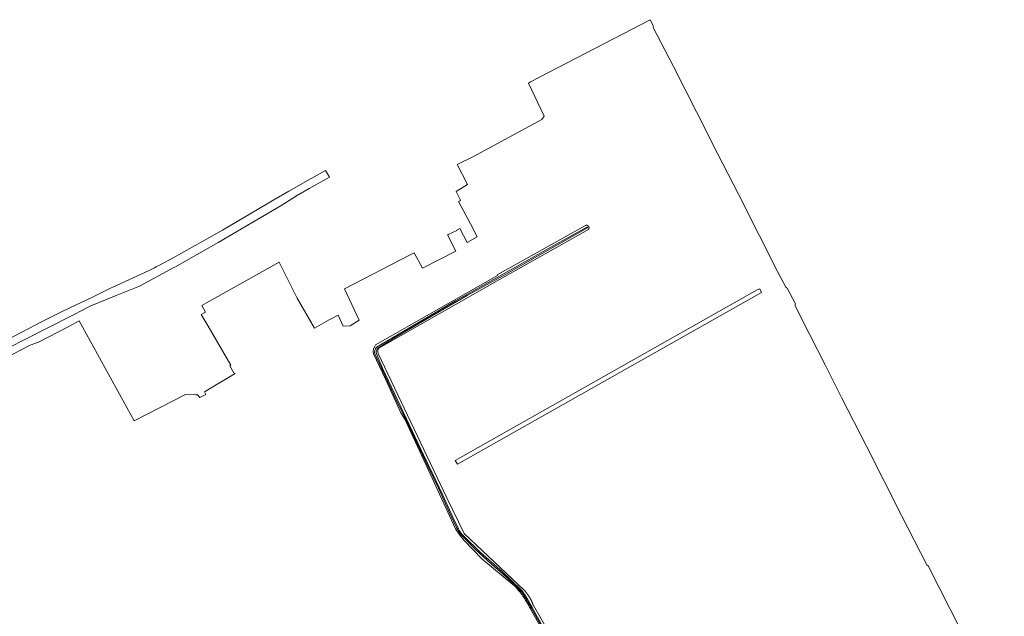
# Model space of a CAD drawing. Header units: metres. Extents: x 200031 to 204075, y 460125 to 464703.
# Tile 177 of 178: x 203077 to 203569, y 464326 to 464624. Entities that reach past the tile are written whole.
import ezdxf

# ---------------------------------------------------------------- set-up
doc = ezdxf.new("R2010")
doc.units = ezdxf.units.M
doc.header["$LTSCALE"] = 2
for name, color, linetype, lineweight in [('B-WE-GR-GRAS-GV', 253, 'Continuous', 13), ('B-WE-OG-WATER_SLOOT-GV', 253, 'Continuous', 18), ('B-WE-VH-VERHARDING_ASFALT-GV', 253, 'Continuous', 18)]:
    doc.layers.add(name, color=color, linetype=linetype, lineweight=lineweight)

msp = doc.modelspace()

# ---------------------------------------------------------------- linework, layer by layer
at = {"layer": 'B-WE-GR-GRAS-GV', "flags": 128}
for points in [[(203393.701, 464620.503), (203392.066, 464623.717), (203387.569, 464621.373), (203332.408, 464592.617), (203331.331, 464592.056), (203339.248, 464575.477), (203338.089, 464573.842), (203303.635, 464555.276), (203295.738, 464551.417), (203300.873, 464541.483), (203295.292, 464538.023), (203297.318, 464533.867), (203297.49, 464533.496), (203296.467, 464532.915), (203302.44, 464521.766), (203305.814, 464515.246), (203300.726, 464512.49), (203297.182, 464519.417), (203295.563, 464518.587), (203295.59, 464518.54), (203293.381, 464517.469), (203291.32, 464516.47), (203291.043, 464516.271), (203291.185, 464515.995), (203295.18, 464508.22), (203278.437, 464499.736), (203274.341, 464507.285), (203272.34, 464506.25), (203239.517, 464489.277), (203246.806, 464473.672), (203242.442, 464470.832), (203238.804, 464470.766), (203236.34, 464476.174), (203231.594, 464473.677), (203224.644, 464469.714), (203215.929, 464484.698), (203210.64, 464495.288), (203208.988, 464498.595), (203206.987, 464502.6), (203170.75, 464482.301), (203168.358, 464481.002)], [(203459.795, 464490.106), (203455.534, 464497.955), (203446.639, 464515.89), (203436.114, 464536.626), (203425.718, 464556.843), (203415.213, 464577.772), (203403.468, 464600.618), (203393.591, 464619.754)], [(203255.017, 464461.417), (203315.874, 464496.02), (203315.672, 464496.405), (203359.752, 464520.989), (203359.758, 464520.991), (203359.826, 464521.016), (203359.895, 464521.038), (203359.965, 464521.056), (203360.036, 464521.07), (203360.108, 464521.08), (203360.18, 464521.086), (203360.252, 464521.088), (203360.325, 464521.086), (203360.397, 464521.08), (203360.468, 464521.07), (203360.539, 464521.056), (203360.609, 464521.038), (203360.679, 464521.017), (203360.746, 464520.991), (203360.812, 464520.962), (203360.877, 464520.929), (203360.94, 464520.893), (203361, 464520.854), (203361.058, 464520.811), (203361.114, 464520.765), (203361.167, 464520.715), (203361.218, 464520.663), (203361.265, 464520.609), (203361.309, 464520.552), (203361.351, 464520.492), (203361.388, 464520.43), (203361.423, 464520.367), (203361.453, 464520.301), (203361.48, 464520.234), (203361.504, 464520.165), (203361.523, 464520.096), (203361.539, 464520.025), (203361.55, 464519.954), (203361.558, 464519.882), (203361.562, 464519.809), (203361.561, 464519.737), (203361.557, 464519.665), (203361.549, 464519.593), (203361.536, 464519.522), (203361.52, 464519.451), (203361.5, 464519.382), (203361.476, 464519.313), (203361.449, 464519.246), (203361.418, 464519.181), (203361.383, 464519.118), (203361.345, 464519.056), (203361.303, 464518.997), (203316.929, 464494.008), (203256.718, 464459.808)], [(203464.521, 464481.848), (203460.419, 464489.657)], [(203168.358, 464481.002), (203170.2, 464477.71), (203168.1, 464476.54), (203171.504, 464470.745), (203182.766, 464451.174), (203182.306, 464450.909), (203184.316, 464447.416), (203185.005, 464447), (203169.635, 464437.97), (203170.379, 464436.637), (203167.365, 464435.019), (203166.193, 464436.414), (203165.316, 464436.449), (203160.227, 464436.649), (203134.67, 464423.531), (203107.145, 464473.346), (203101.588, 464470.419), (203086.85, 464462.655), (203082.709, 464461.289), (203005.738, 464421.207)], [(203568.788, 464276.407), (203530.768, 464351.128), (203530.711, 464351.137), (203530.656, 464351.15), (203530.602, 464351.167), (203530.549, 464351.188), (203530.497, 464351.212), (203530.447, 464351.24), (203530.4, 464351.272), (203530.355, 464351.306), (203530.312, 464351.344), (203530.272, 464351.385), (203530.235, 464351.428), (203530.201, 464351.474), (203530.171, 464351.522), (203530.167, 464351.528), (203517.514, 464376.193), (203500.03, 464410.759), (203487.493, 464435.061), (203479.542, 464451.006), (203471.415, 464466.97), (203464.393, 464480.897)], [(203363.051, 464275.064), (203331.963, 464330.042), (203331.887, 464330.201), (203331.708, 464330.57), (203331.526, 464330.937), (203331.34, 464331.302), (203331.15, 464331.665), (203330.957, 464332.026), (203330.76, 464332.385), (203330.56, 464332.743), (203330.357, 464333.098), (203330.15, 464333.452), (203329.939, 464333.803), (203329.725, 464334.153), (203329.508, 464334.5), (203329.287, 464334.845), (203329.063, 464335.188), (203328.836, 464335.529), (203328.605, 464335.867), (203328.371, 464336.203), (203328.133, 464336.537), (203327.893, 464336.869), (203327.649, 464337.198), (203327.402, 464337.525), (203327.152, 464337.849), (203326.899, 464338.171), (203326.642, 464338.491), (203326.383, 464338.808), (203326.12, 464339.122), (203325.854, 464339.434), (203325.586, 464339.743), (203325.314, 464340.049), (203325.039, 464340.353), (203324.762, 464340.655), (203324.481, 464340.953), (203308.145, 464354.604), (203299.316, 464363.726), (203297.079, 464366.403), (203294.979, 464369.494), (203281.282, 464399.139), (203269.706, 464424.225), (203267.672, 464427.456), (203260.024, 464444.183), (203254.005, 464456.879)], [(203256.289, 464457.145), (203290.545, 464385.071), (203299.191, 464367.155), (203329.195, 464338.917), (203329.299, 464338.806), (203329.494, 464338.596), (203329.685, 464338.383), (203329.873, 464338.167), (203330.058, 464337.949), (203330.24, 464337.728), (203330.419, 464337.505), (203330.595, 464337.279), (203330.767, 464337.05), (203330.937, 464336.82), (203331.103, 464336.587), (203331.266, 464336.351), (203331.426, 464336.114), (203331.582, 464335.874), (203331.735, 464335.632), (203331.884, 464335.388), (203332.03, 464335.142), (203332.173, 464334.893), (203332.312, 464334.643), (203332.448, 464334.391), (203332.58, 464334.137), (203332.709, 464333.882), (203332.833, 464333.624), (203332.955, 464333.365), (203333.073, 464333.104), (203333.187, 464332.841), (203333.297, 464332.577), (203333.404, 464332.312), (203333.507, 464332.045), (203333.606, 464331.776), (203333.701, 464331.506), (203333.793, 464331.235), (203366.457, 464274.585)]]:
    msp.add_lwpolyline(points, dxfattribs=at)
at = {"layer": 'B-WE-GR-GRAS-GV'}
for points in [[(203393.591, 464619.754, -0.1705503), (203393.701, 464620.503)], [(203460.419, 464489.657, -0.2030722), (203459.795, 464490.106)], [(203464.393, 464480.897, -0.2327657), (203464.521, 464481.848)], [(203254.005, 464456.879, -0.1894273), (203255.017, 464461.417)], [(203256.718, 464459.808, 0.221068), (203256.289, 464457.145)]]:
    msp.add_lwpolyline(points, format="xyb", dxfattribs=at)
at = {"layer": 'B-WE-GR-GRAS-GV', "flags": 128}
msp.add_lwpolyline([(203447.63, 464487.575), (203295.899, 464401.784), (203294.758, 464403.57), (203445.472, 464488.898), (203446.737, 464489.361)], close=True, dxfattribs=at)
at = {"layer": 'B-WE-OG-WATER_SLOOT-GV', "flags": 128}
for points in [[(203256.718, 464459.808), (203316.929, 464494.008), (203361.303, 464518.997), (203361.345, 464519.056), (203361.383, 464519.118), (203361.418, 464519.181), (203361.449, 464519.246), (203361.476, 464519.313), (203361.5, 464519.382), (203361.52, 464519.451), (203361.536, 464519.522), (203361.549, 464519.593), (203361.557, 464519.665), (203361.561, 464519.737), (203361.562, 464519.809), (203361.558, 464519.882), (203361.55, 464519.954), (203361.539, 464520.025), (203361.523, 464520.096), (203361.504, 464520.165), (203361.48, 464520.234), (203361.453, 464520.301), (203361.423, 464520.367), (203361.388, 464520.43), (203361.351, 464520.492), (203361.309, 464520.552), (203361.265, 464520.609), (203361.218, 464520.663), (203361.167, 464520.715), (203361.114, 464520.765), (203361.058, 464520.811), (203361, 464520.854), (203360.94, 464520.893), (203360.877, 464520.929), (203360.812, 464520.962), (203360.746, 464520.991), (203360.679, 464521.017), (203360.609, 464521.038), (203360.539, 464521.056), (203360.468, 464521.07), (203360.397, 464521.08), (203360.325, 464521.086), (203360.252, 464521.088), (203360.18, 464521.086), (203360.108, 464521.08), (203360.036, 464521.07), (203359.965, 464521.056), (203359.895, 464521.038), (203359.826, 464521.016), (203359.758, 464520.991), (203359.752, 464520.989), (203315.672, 464496.405), (203315.874, 464496.02), (203255.017, 464461.417)], [(203255.566, 464460.146), (203272.505, 464470.145), (203294.912, 464483.36), (203318.037, 464496.292), (203342.528, 464510.211), (203360.437, 464520.111)], [(203360.437, 464520.111), (203342.528, 464510.211), (203318.037, 464496.292), (203294.912, 464483.36), (203272.505, 464470.145), (203255.566, 464460.146)], [(203360.753, 464519.742), (203354.731, 464516.335), (203335.779, 464505.615), (203318.808, 464496.074), (203300.697, 464485.99), (203282.974, 464475.751), (203265.669, 464465.474), (203256.394, 464459.828)], [(203256.394, 464459.828), (203265.669, 464465.474), (203282.974, 464475.751), (203300.697, 464485.99), (203318.808, 464496.074), (203335.779, 464505.615), (203354.731, 464516.335), (203360.753, 464519.742)], [(203254.005, 464456.879), (203260.024, 464444.183), (203267.672, 464427.456), (203269.706, 464424.225), (203281.282, 464399.139), (203294.979, 464369.494), (203297.079, 464366.403), (203299.316, 464363.726), (203308.145, 464354.604), (203324.481, 464340.953), (203324.762, 464340.655), (203325.039, 464340.353), (203325.314, 464340.049), (203325.586, 464339.743), (203325.854, 464339.434), (203326.12, 464339.122), (203326.383, 464338.808), (203326.642, 464338.491), (203326.899, 464338.171), (203327.152, 464337.849), (203327.402, 464337.525), (203327.649, 464337.198), (203327.893, 464336.869), (203328.133, 464336.537), (203328.371, 464336.203), (203328.605, 464335.867), (203328.836, 464335.529), (203329.063, 464335.188), (203329.287, 464334.845), (203329.508, 464334.5), (203329.725, 464334.153), (203329.939, 464333.803), (203330.15, 464333.452), (203330.357, 464333.098), (203330.56, 464332.743), (203330.76, 464332.385), (203330.957, 464332.026), (203331.15, 464331.665), (203331.34, 464331.302), (203331.526, 464330.937), (203331.708, 464330.57), (203331.887, 464330.201), (203331.963, 464330.042), (203363.051, 464275.064)], [(203295.64, 464369.904), (203292.14, 464377.235), (203286.457, 464389.877), (203281.204, 464400.884), (203275.775, 464412.159), (203271.045, 464422.515), (203268.842, 464426.975), (203266.083, 464432.074), (203254.625, 464456.904)], [(203254.625, 464456.904), (203266.083, 464432.074), (203268.842, 464426.975), (203271.045, 464422.515), (203275.775, 464412.159), (203281.204, 464400.884), (203286.457, 464389.877), (203292.14, 464377.235), (203295.64, 464369.904)], [(203255.486, 464456.882), (203258.559, 464449.673), (203267.669, 464430.395), (203279.049, 464406.453), (203283.552, 464396.855), (203288.6, 464386.348), (203293.607, 464375.412), (203296.476, 464369.577)], [(203296.476, 464369.577), (203293.607, 464375.412), (203288.6, 464386.348), (203283.552, 464396.855), (203279.049, 464406.453), (203267.669, 464430.395), (203258.559, 464449.673), (203255.486, 464456.882)], [(203366.457, 464274.585), (203333.793, 464331.235), (203333.701, 464331.506), (203333.606, 464331.776), (203333.507, 464332.045), (203333.404, 464332.312), (203333.297, 464332.577), (203333.187, 464332.841), (203333.073, 464333.104), (203332.955, 464333.365), (203332.833, 464333.624), (203332.709, 464333.882), (203332.58, 464334.137), (203332.448, 464334.391), (203332.312, 464334.643), (203332.173, 464334.893), (203332.03, 464335.142), (203331.884, 464335.388), (203331.735, 464335.632), (203331.582, 464335.874), (203331.426, 464336.114), (203331.266, 464336.351), (203331.103, 464336.587), (203330.937, 464336.82), (203330.767, 464337.05), (203330.595, 464337.279), (203330.419, 464337.505), (203330.24, 464337.728), (203330.058, 464337.949), (203329.873, 464338.167), (203329.685, 464338.383), (203329.494, 464338.596), (203329.299, 464338.806), (203329.195, 464338.917), (203299.191, 464367.155), (203290.545, 464385.071), (203256.289, 464457.145)], [(203327.052, 464338.889), (203325.139, 464340.846), (203317.128, 464348.331), (203313.03, 464351.735), (203304.823, 464359.345), (203298.694, 464365.524)], [(203298.694, 464365.524), (203304.823, 464359.345), (203313.03, 464351.735), (203317.128, 464348.331), (203325.139, 464340.846), (203327.052, 464338.889)], [(203299.012, 464365.882), (203307.416, 464357.779), (203318.313, 464347.993), (203327.449, 464339.443)], [(203327.449, 464339.443), (203318.313, 464347.993), (203307.416, 464357.779), (203299.012, 464365.882)], [(203364.555, 464273.989), (203359.009, 464283.979), (203350.047, 464299.265), (203341.141, 464315.027), (203332.726, 464330.042), (203329.012, 464336.357)], [(203329.012, 464336.357), (203332.726, 464330.042), (203341.141, 464315.027), (203350.047, 464299.265), (203359.009, 464283.979), (203364.555, 464273.989)], [(203331.378, 464333.394), (203333.129, 464330.243), (203338.45, 464320.575), (203344.398, 464310.241), (203349.967, 464300.352), (203356.52, 464289.15), (203363.089, 464277.632), (203365.288, 464274.039)], [(203365.288, 464274.039), (203363.089, 464277.632), (203356.52, 464289.15), (203349.967, 464300.352), (203344.398, 464310.241), (203338.45, 464320.575), (203333.129, 464330.243), (203331.378, 464333.394)]]:
    msp.add_lwpolyline(points, dxfattribs=at)
at = {"layer": 'B-WE-OG-WATER_SLOOT-GV'}
for points in [[(203360.437, 464520.111, -1.1609884), (203360.753, 464519.742)], [(203360.753, 464519.742, 1.1609884), (203360.437, 464520.111)], [(203255.017, 464461.417, 0.1894273), (203254.005, 464456.879)], [(203254.625, 464456.904, -0.2192785), (203255.566, 464460.146)], [(203255.566, 464460.146, 0.2192785), (203254.625, 464456.904)], [(203256.394, 464459.828, 0.2844264), (203255.486, 464456.882)], [(203255.486, 464456.882, -0.2844264), (203256.394, 464459.828)], [(203256.289, 464457.145, -0.221068), (203256.718, 464459.808)], [(203298.694, 464365.524, -0.0903056), (203295.64, 464369.904)], [(203295.64, 464369.904, 0.0903056), (203298.694, 464365.524)], [(203296.476, 464369.577, 0.0948215), (203299.012, 464365.882)], [(203299.012, 464365.882, -0.0948215), (203296.476, 464369.577)], [(203329.012, 464336.357, 0.0865599), (203327.052, 464338.889)], [(203327.052, 464338.889, -0.0865599), (203329.012, 464336.357)], [(203327.449, 464339.443, -0.0601141), (203331.378, 464333.394)], [(203331.378, 464333.394, 0.0601141), (203327.449, 464339.443)]]:
    msp.add_lwpolyline(points, format="xyb", dxfattribs=at)
at = {"layer": 'B-WE-VH-VERHARDING_ASFALT-GV', "flags": 128}
msp.add_lwpolyline([(203061.946, 464454.823), (203090.234, 464469.138), (203105.603, 464477.089), (203107.457, 464478.048), (203112.959, 464480.895), (203125.537, 464485.978), (203136.374, 464490.357), (203137.266, 464490.717), (203154.426, 464499.923), (203154.956, 464500.207), (203176.515, 464512.539), (203208.342, 464531.087), (203215.623, 464535.782), (203216.3, 464536.246), (203216.772, 464536.509), (203221.928, 464539.379), (203232.059, 464545.018), (203230.055, 464548.383), (203221.355, 464543.617), (203211.694, 464538.149), (203204.213, 464533.803), (203178.751, 464518.685), (203154.127, 464504.751), (203147.297, 464501.173), (203145.537, 464500.25), (203144.714, 464499.819), (203142.131, 464498.466), (203123.866, 464490.171), (203123.153, 464489.825), (203120.844, 464488.705), (203113.751, 464485.263), (203099.273, 464478.411), (203088.728, 464473.001), (203060.568, 464458.332)], dxfattribs=at)

doc.saveas('drawing.dxf')
